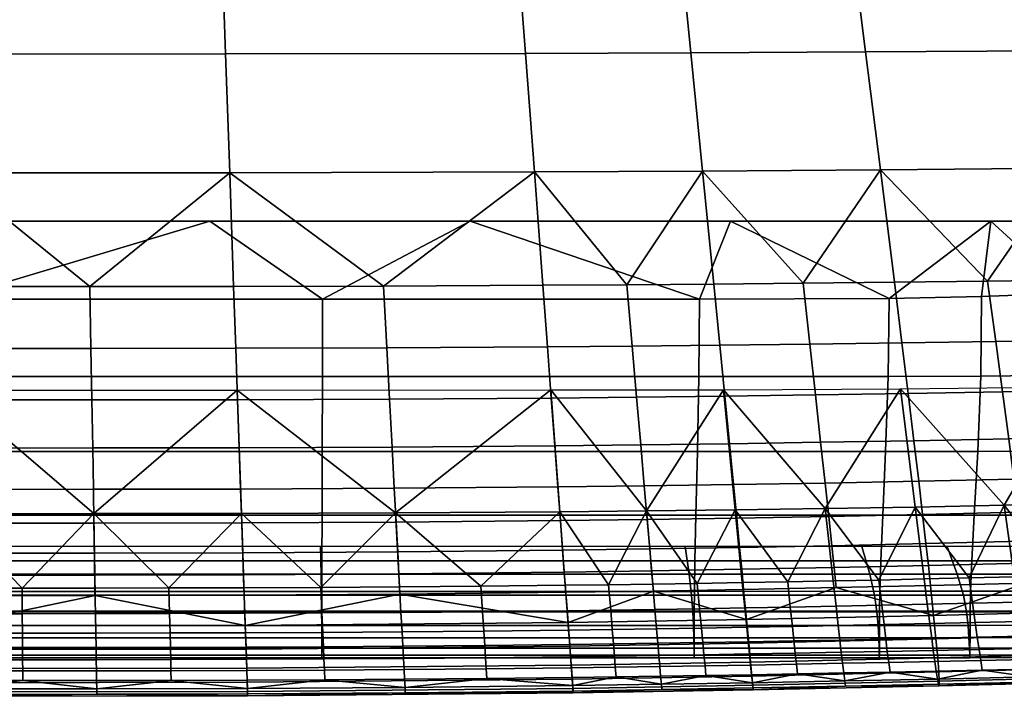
# Model space of a CAD drawing. Header units: millimetres. Extents: x -824 to 824, y -315 to 477.
# Tile 50 of 91: x 443 to 588, y -315 to -215. Entities that reach past the tile are written whole.
import ezdxf

# ---------------------------------------------------------------- set-up
doc = ezdxf.new("R2010")
doc.units = ezdxf.units.MM
for name, color, linetype in [('RIM operadlo', 7, 'Continuous'), ('RIM podnoz', 7, 'Continuous'), ('RIM ram', 7, 'Continuous'), ('RIM sedak', 7, 'Continuous')]:
    doc.layers.add(name, color=color, linetype=linetype)

msp = doc.modelspace()

# ---------------------------------------------------------------- meshes
at = {"layer": 'RIM operadlo'}
mesh = msp.add_polyface(dxfattribs=at)
corners = [(432.5, -256.53, 150), (-432.5, -256.53, 150), (432.5, -245, 150), (-432.5, -288.42, 150), (432.5, -279.02, 150), (432.5, -288.42, 150), (432.5, -267.95, 150), (-432.5, -267.95, 150), (-432.5, -279.02, 150), (432.5, -299.66, 150.52), (-432.5, -295.17, 150.07), (432.5, -295.17, 150.07), (432.5, -304.68, 154.17), (-432.5, -302.59, 151.76), (432.5, -302.59, 151.76), (-432.5, -299.66, 150.52), (-432.5, -304.68, 154.17), (432.5, -306.51, 158.01), (-432.5, -293.05, 200), (432.5, -297.13, 199.93), (432.5, -293.05, 200), (-432.5, -297.13, 199.93), (432.5, -300.23, 199.48), (-432.5, -302.66, 198.24), (432.5, -304.68, 195.83), (432.5, -302.66, 198.24), (-432.5, -304.68, 195.83), (432.5, -306.51, 191.99), (-432.5, -306.51, 191.99), (432.5, -308.03, 186.98), (-432.5, -309.08, 181.18), (-432.5, -309.47, 175), (432.5, -309.08, 181.18), (432.5, -309.47, 175), (-432.5, -308.03, 163.02), (432.5, -308.03, 163.02), (432.5, -309.08, 168.82), (-432.5, -306.51, 158.01), (-432.5, -309.08, 168.82), (-432.5, -308.03, 186.98), (487.41, -297.13, 199.93), (487.33, -293.05, 200), (487.45, -300.23, 199.48), (487.48, -302.66, 198.24), (487.49, -304.68, 195.83), (487.5, -306.51, 191.99), (487.5, -308.03, 186.98), (487.5, -309.08, 181.18), (487.5, -309.47, 175), (487.5, -309.08, 168.82), (487.5, -308.03, 163.02), (487.5, -306.51, 158.01), (487.5, -304.68, 154.17), (487.5, -302.59, 151.76), (487.5, -299.66, 150.52), (487.51, -295.17, 150.07), (487.53, -288.42, 150), (487.56, -279.02, 150), (487.59, -267.95, 150), (487.6, -256.53, 150), (470.96, -245, 150), (509.42, -245, 150), (543.29, -256.53, 150)]
mesh.append_faces([[corners[k] for k in face] for face in [(0, 1, 2, 2), (3, 4, 5, 5), (6, 7, 0, 0), (4, 8, 6, 6), (9, 10, 11, 11), (12, 13, 14, 14), (15, 9, 14, 14), (16, 12, 17, 17), (18, 19, 20, 20), (21, 22, 19, 19), (23, 24, 25, 25), (26, 27, 24, 24), (27, 28, 29, 29), (30, 31, 32, 32), (30, 32, 29, 29), (31, 33, 32, 32), (34, 35, 36, 36), (37, 17, 35, 35), (36, 33, 38, 38), (28, 39, 29, 29), (19, 40, 41, 20), (22, 42, 40, 19), (25, 43, 42, 22), (24, 44, 43, 25), (27, 45, 44, 24), (29, 46, 45, 27), (32, 47, 46, 29), (33, 48, 47, 32), (36, 49, 48, 33), (35, 50, 49, 36), (17, 51, 50, 35), (12, 52, 51, 17), (14, 53, 52, 12), (9, 54, 53, 14), (11, 55, 54, 9), (5, 56, 55, 11), (4, 57, 56, 5), (6, 58, 57, 4), (0, 59, 58, 6), (60, 59, 0, 0), (0, 2, 60, 60), (59, 60, 61, 61), (61, 62, 59, 59)]])
mesh = msp.add_polyface(dxfattribs=at)
corners = [(568.43, -297.13, 199.93), (581.37, -297.13, 199.93), (579.89, -293.05, 200), (567.27, -293.05, 200), (541.77, -297.13, 199.93), (541.16, -293.05, 200), (487.41, -297.13, 199.93), (487.33, -293.05, 200), (569.12, -300.23, 199.48), (582.26, -300.23, 199.48), (542.13, -300.23, 199.48), (487.45, -300.23, 199.48), (569.49, -302.66, 198.24), (582.74, -302.66, 198.24), (542.32, -302.66, 198.24), (487.48, -302.66, 198.24), (542.41, -304.68, 195.83), (569.67, -304.68, 195.83), (487.49, -304.68, 195.83), (542.46, -306.51, 191.99), (569.76, -306.5, 191.99), (487.5, -306.51, 191.99), (542.49, -308.03, 186.98), (569.82, -308.03, 186.98), (487.5, -308.03, 186.98), (542.5, -309.08, 181.18), (569.84, -309.08, 181.18), (487.5, -309.08, 181.18), (542.5, -309.47, 175), (569.84, -309.47, 175), (487.5, -309.47, 175), (542.5, -309.08, 168.82), (569.85, -309.08, 168.82), (487.5, -309.08, 168.82), (542.5, -308.03, 163.02), (569.85, -308.03, 163.02), (487.5, -308.03, 163.02), (542.5, -306.51, 158.01), (569.85, -306.5, 158.01), (487.5, -306.51, 158.01), (542.5, -304.68, 154.17), (569.85, -304.68, 154.17), (487.5, -304.68, 154.17), (542.5, -302.59, 151.76), (569.86, -302.59, 151.76), (487.5, -302.59, 151.76), (542.53, -299.66, 150.52), (569.91, -299.65, 150.52), (487.5, -299.66, 150.52), (542.61, -295.17, 150.07), (570.06, -295.17, 150.07), (487.51, -295.17, 150.07), (542.77, -288.42, 150), (570.35, -288.42, 150), (487.53, -288.42, 150), (543, -279.02, 150), (570.77, -279.01, 150), (487.56, -279.02, 150), (543.21, -267.95, 150), (571.16, -267.93, 150), (487.59, -267.95, 150), (543.29, -256.53, 150), (571.3, -256.41, 150), (487.6, -256.53, 150), (547.88, -245, 150), (586.34, -245, 150), (509.42, -245, 150)]
mesh.append_faces([[corners[k] for k in face] for face in [(0, 1, 2, 3), (4, 0, 3, 5), (6, 4, 5, 7), (8, 9, 1, 0), (10, 8, 0, 4), (11, 10, 4, 6), (12, 13, 9, 8), (14, 12, 8, 10), (15, 14, 10, 11), (16, 17, 12, 14), (18, 16, 14, 15), (19, 20, 17, 16), (21, 19, 16, 18), (22, 23, 20, 19), (24, 22, 19, 21), (25, 26, 23, 22), (27, 25, 22, 24), (28, 29, 26, 25), (30, 28, 25, 27), (31, 32, 29, 28), (33, 31, 28, 30), (34, 35, 32, 31), (36, 34, 31, 33), (37, 38, 35, 34), (39, 37, 34, 36), (40, 41, 38, 37), (42, 40, 37, 39), (43, 44, 41, 40), (45, 43, 40, 42), (46, 47, 44, 43), (48, 46, 43, 45), (49, 50, 47, 46), (51, 49, 46, 48), (52, 53, 50, 49), (54, 52, 49, 51), (55, 56, 53, 52), (57, 55, 52, 54), (58, 59, 56, 55), (60, 58, 55, 57), (61, 62, 59, 58), (63, 61, 58, 60), (64, 62, 61, 61), (64, 65, 62, 62), (66, 64, 61, 61)]])
mesh = msp.add_polyface(dxfattribs=at)
corners = [(605.92, -297.13, 199.93), (611.7, -297.13, 199.93), (609.36, -293.05, 200), (603.75, -293.05, 200), (599.99, -297.13, 199.93), (597.99, -293.05, 200), (593.91, -297.13, 199.93), (592.08, -293.05, 200), (581.37, -297.13, 199.93), (579.89, -293.05, 200), (607.23, -300.23, 199.48), (613.11, -300.23, 199.48), (601.19, -300.23, 199.48), (595, -300.23, 199.48), (582.26, -300.23, 199.48), (607.93, -302.65, 198.24), (613.86, -302.65, 198.24), (601.83, -302.65, 198.24), (595.59, -302.66, 198.24), (582.74, -302.66, 198.24), (602.71, -302.58, 151.76), (608.96, -302.58, 151.76), (608.95, -304.67, 154.17), (602.7, -304.67, 154.17), (596.33, -302.58, 151.76), (596.32, -304.67, 154.17), (583.26, -302.58, 151.76), (583.25, -304.68, 154.17), (602.79, -299.65, 150.52), (609.04, -299.65, 150.52), (596.41, -299.65, 150.52), (583.33, -299.65, 150.52), (569.91, -299.65, 150.52), (569.86, -302.59, 151.76), (603, -295.16, 150.07), (609.26, -295.16, 150.07), (596.61, -295.16, 150.07), (583.51, -295.17, 150.07), (570.06, -295.17, 150.07), (603.43, -288.39, 150), (609.7, -288.38, 150), (597.02, -288.4, 150), (583.86, -288.41, 150), (570.35, -288.42, 150), (604.03, -278.93, 150), (610.31, -278.89, 150), (597.6, -278.96, 150), (584.38, -279, 150), (570.77, -279.01, 150), (604.35, -267.65, 150), (610.59, -267.48, 150), (597.99, -267.75, 150), (584.82, -267.87, 150), (571.16, -267.93, 150), (604.2, -255.18, 150), (610.26, -254.53, 150), (597.96, -255.62, 150), (584.92, -256.14, 150), (571.3, -256.41, 150), (608.96, -245, 150), (586.34, -245, 150)]
mesh.append_faces([[corners[k] for k in face] for face in [(0, 1, 2, 3), (4, 0, 3, 5), (6, 4, 5, 7), (8, 6, 7, 9), (10, 11, 1, 0), (12, 10, 0, 4), (13, 12, 4, 6), (14, 13, 6, 8), (15, 16, 11, 10), (17, 15, 10, 12), (18, 17, 12, 13), (19, 18, 13, 14), (20, 21, 22, 23), (24, 20, 23, 25), (26, 24, 25, 27), (28, 29, 21, 20), (30, 28, 20, 24), (31, 30, 24, 26), (32, 31, 26, 33), (34, 35, 29, 28), (36, 34, 28, 30), (37, 36, 30, 31), (38, 37, 31, 32), (39, 40, 35, 34), (41, 39, 34, 36), (42, 41, 36, 37), (43, 42, 37, 38), (44, 45, 40, 39), (46, 44, 39, 41), (47, 46, 41, 42), (48, 47, 42, 43), (49, 50, 45, 44), (51, 49, 44, 46), (52, 51, 46, 47), (53, 52, 47, 48), (54, 55, 50, 49), (56, 54, 49, 51), (57, 56, 51, 52), (58, 57, 52, 53), (59, 55, 54, 54), (59, 54, 56, 56), (59, 56, 60, 60), (57, 60, 56, 56), (57, 58, 60, 60)]])
mesh = msp.add_polyface(dxfattribs=at)
corners = [(608.28, -304.67, 195.83), (614.25, -304.66, 195.83), (613.86, -302.65, 198.24), (607.93, -302.65, 198.24), (602.15, -304.67, 195.83), (601.83, -302.65, 198.24), (595.88, -304.67, 195.83), (595.59, -302.66, 198.24), (582.96, -304.68, 195.83), (582.74, -302.66, 198.24), (569.67, -304.68, 195.83), (569.49, -302.66, 198.24), (608.5, -306.48, 191.99), (614.49, -306.47, 191.99), (602.34, -306.49, 191.99), (596.05, -306.49, 191.99), (583.09, -306.5, 191.99), (569.76, -306.5, 191.99), (608.64, -307.99, 186.98), (614.66, -307.98, 186.98), (602.47, -308, 186.98), (596.15, -308.01, 186.98), (583.17, -308.02, 186.98), (569.82, -308.03, 186.98), (608.74, -309.03, 181.18), (614.78, -309.01, 181.18), (602.54, -309.04, 181.18), (596.21, -309.05, 181.18), (583.21, -309.07, 181.18), (569.84, -309.08, 181.18), (608.8, -309.41, 175), (614.87, -309.4, 175), (602.59, -309.43, 175), (596.25, -309.44, 175), (583.22, -309.46, 175), (569.84, -309.47, 175), (608.86, -309.03, 168.82), (614.94, -309.01, 168.82), (602.63, -309.04, 168.82), (596.27, -309.05, 168.82), (583.23, -309.07, 168.82), (569.85, -309.08, 168.82), (608.9, -307.99, 163.02), (615, -307.98, 163.02), (602.66, -308, 163.02), (596.3, -308.01, 163.02), (583.24, -308.02, 163.02), (569.85, -308.03, 163.02), (602.68, -306.49, 158.01), (608.93, -306.48, 158.01), (596.31, -306.49, 158.01), (583.25, -306.5, 158.01), (569.85, -306.5, 158.01), (602.7, -304.67, 154.17), (608.95, -304.67, 154.17), (596.32, -304.67, 154.17), (583.25, -304.68, 154.17), (569.85, -304.68, 154.17), (569.86, -302.59, 151.76), (583.26, -302.58, 151.76)]
mesh.append_faces([[corners[k] for k in face] for face in [(0, 1, 2, 3), (4, 0, 3, 5), (6, 4, 5, 7), (8, 6, 7, 9), (10, 8, 9, 11), (12, 13, 1, 0), (14, 12, 0, 4), (15, 14, 4, 6), (16, 15, 6, 8), (17, 16, 8, 10), (18, 19, 13, 12), (20, 18, 12, 14), (21, 20, 14, 15), (22, 21, 15, 16), (23, 22, 16, 17), (24, 25, 19, 18), (26, 24, 18, 20), (27, 26, 20, 21), (28, 27, 21, 22), (29, 28, 22, 23), (30, 31, 25, 24), (32, 30, 24, 26), (33, 32, 26, 27), (34, 33, 27, 28), (35, 34, 28, 29), (36, 37, 31, 30), (38, 36, 30, 32), (39, 38, 32, 33), (40, 39, 33, 34), (41, 40, 34, 35), (42, 43, 37, 36), (44, 42, 36, 38), (45, 44, 38, 39), (46, 45, 39, 40), (47, 46, 40, 41), (48, 49, 42, 44), (50, 48, 44, 45), (51, 50, 45, 46), (52, 51, 46, 47), (53, 54, 49, 48), (55, 53, 48, 50), (56, 55, 50, 51), (57, 56, 51, 52), (58, 59, 56, 57)]])
at = {"layer": 'RIM podnoz'}
mesh = msp.add_polyface(dxfattribs=at)
corners = [(604.32, -235.44, 170), (662.58, -221.11, 170), (489.7, 230.67, 170), (547.97, 245, 170), (604.32, -235.44, 170), (604.32, -235.44, 165), (662.58, -221.11, 170), (662.58, -221.11, 165), (489.7, 230.67, 170), (489.7, 230.67, 165), (604.32, -235.44, 170), (604.32, -235.44, 165), (547.97, 245, 170), (547.97, 245, 165), (489.7, 230.67, 170), (489.7, 230.67, 165), (662.58, -221.11, 170), (662.58, -221.11, 165), (547.97, 245, 170), (547.97, 245, 165), (604.32, -235.44, 165), (662.58, -221.11, 165), (489.7, 230.67, 165), (547.97, 245, 165)]
mesh.append_faces([[corners[k] for k in face] for face in [(1, 3, 2, 0), (5, 7, 6, 4), (9, 11, 10, 8), (13, 15, 14, 12), (17, 19, 18, 16), (21, 20, 22, 23)]])
at = {"layer": 'RIM ram'}
mesh = msp.add_polyface(dxfattribs=at)
corners = [(547.97, 245, 170), (668.46, -245, 150), (668.46, -245, 170), (567.58, 165.25, 150), (579.68, 116.03, 150), (0, 245, 150), (0, 245, 170), (432.5, 245, 150), (447.88, 245, 150), (0, -245, 170), (0, 245, 170), (668.46, -245, 170), (547.97, 245, 170), (668.46, -245, 150), (668.46, -245, 170), (0, -245, 150), (0, -245, 170), (475.64, 245, 150), (486.16, 245, 150.01), (510.75, 245, 150.04), (547.97, 245, 150.49), (547.97, 245, 170), (541.25, 245, 150.33), (518.38, 245, 150.08), (562.63, 185.35, 150.01), (556.62, 209.8, 150.04), (555.87, 212.85, 150.05), (549.55, 238.57, 150.33), (547.97, 245, 150.49), (-547.97, 245, 170), (-668.46, -245, 150), (-668.46, -245, 170), (-567.58, 165.25, 150), (-579.68, 116.03, 150), (-432.5, 245, 150), (-447.88, 245, 150), (-668.46, -245, 170), (-547.97, 245, 170), (-668.46, -245, 150), (-668.46, -245, 170), (-475.64, 245, 150), (-486.16, 245, 150.01), (-510.75, 245, 150.04), (-547.97, 245, 150.49), (-547.97, 245, 170), (-541.25, 245, 150.33), (-518.38, 245, 150.08), (-562.63, 185.35, 150.01), (-556.62, 209.8, 150.04), (-555.87, 212.85, 150.05), (-549.55, 238.57, 150.33), (-547.97, 245, 150.49)]
mesh.append_faces([[corners[k] for k in face] for face in [(26, 0, 27, 27), (28, 27, 0, 0), (3, 0, 24, 24), (25, 0, 26, 26), (4, 1, 2, 0), (3, 4, 0, 0), (24, 0, 25, 25), (5, 7, 21, 6), (7, 8, 21, 21), (17, 21, 8, 8), (18, 19, 21, 21), (19, 23, 21, 21), (20, 21, 22, 22), (23, 22, 21, 21), (17, 18, 21, 21), (12, 11, 9, 10), (14, 13, 15, 16), (49, 50, 29, 29), (51, 29, 50, 50), (32, 47, 29, 29), (48, 49, 29, 29), (33, 29, 31, 30), (32, 29, 33, 33), (47, 48, 29, 29), (5, 6, 44, 34), (34, 44, 35, 35), (40, 35, 44, 44), (41, 44, 42, 42), (42, 44, 46, 46), (43, 45, 44, 44), (46, 44, 45, 45), (40, 44, 41, 41), (37, 10, 9, 36), (39, 16, 15, 38)]])
at = {"layer": 'RIM sedak'}
mesh = msp.add_polyface(dxfattribs=at)
corners = [(489.01, 141.94, 405.96), (504.21, 141.84, 405.52), (501.64, 158.9, 404.31), (487.04, 159.04, 404.73), (490.86, 124.18, 406.95), (506.64, 124.13, 406.5), (492.46, 107.21, 407.69), (508.75, 107.18, 407.23), (493.97, 90.06, 408.28), (510.75, 90.04, 407.81), (495.37, 73.3, 408.74), (512.59, 73.29, 408.27), (496.74, 56.15, 409.11), (514.4, 56.14, 408.64), (498.08, 38.74, 409.4), (516.18, 38.74, 408.93), (499.41, 21.22, 409.62), (517.94, 21.22, 409.15), (500.73, 3.8, 409.79), (519.68, 3.8, 409.31), (460.17, 142.03, 406.37), (459.25, 159.17, 405.12), (461.02, 124.25, 407.37), (461.77, 107.26, 408.12), (462.46, 90.09, 408.71), (463.1, 73.32, 409.18), (463.73, 56.16, 409.55), (464.35, 38.75, 409.84), (464.96, 21.23, 410.06), (465.56, 3.81, 410.22), (466.16, -13.44, 410.33), (502.02, -13.45, 409.89), (466.75, -30.46, 410.39), (503.31, -30.46, 409.95), (467.35, -48.11, 410.39), (504.63, -48.11, 409.96), (467.95, -65.48, 410.35), (505.94, -65.47, 409.91), (468.55, -82.7, 410.26), (507.24, -82.69, 409.82), (469.14, -99.76, 410.12), (508.52, -99.75, 409.68), (469.7, -116.14, 409.94), (509.75, -116.13, 409.5), (470.32, -134.05, 409.69), (511.1, -134.02, 409.26), (470.91, -151.17, 409.39), (512.39, -151.15, 408.95), (471.5, -168.4, 408.98), (513.68, -168.36, 408.55), (472.1, -185.68, 408.43), (514.98, -185.63, 408), (472.69, -202.97, 407.68), (516.28, -202.91, 407.24), (473.29, -220.31, 406.58), (517.58, -220.22, 406.15), (473.9, -237.85, 404.84), (518.9, -237.73, 404.42), (474.47, -254.64, 401.87), (496.62, -254.58, 401.73), (497.1, -263.68, 399), (520.83, -263.54, 398.74), (520.15, -254.47, 401.46), (474.79, -263.75, 399.13)]
mesh.append_faces([[corners[k] for k in face] for face in [(0, 1, 2, 3), (4, 5, 1, 0), (6, 7, 5, 4), (8, 9, 7, 6), (10, 11, 9, 8), (12, 13, 11, 10), (14, 15, 13, 12), (16, 17, 15, 14), (18, 19, 17, 16), (20, 0, 3, 21), (22, 4, 0, 20), (23, 6, 4, 22), (24, 8, 6, 23), (25, 10, 8, 24), (26, 12, 10, 25), (27, 14, 12, 26), (28, 16, 14, 27), (29, 18, 16, 28), (30, 31, 18, 29), (32, 33, 31, 30), (34, 35, 33, 32), (36, 37, 35, 34), (38, 39, 37, 36), (40, 41, 39, 38), (42, 43, 41, 40), (44, 45, 43, 42), (46, 47, 45, 44), (48, 49, 47, 46), (50, 51, 49, 48), (52, 53, 51, 50), (54, 55, 53, 52), (56, 57, 55, 54), (56, 58, 59, 59), (57, 56, 59, 59), (60, 61, 62, 59), (63, 60, 59, 58)]])
mesh = msp.add_polyface(dxfattribs=at)
corners = [(432.5, -220.32, 406.65), (-432.5, -220.32, 406.65), (432.5, -237.87, 404.91), (432.5, -168.4, 409.04), (-432.5, -168.4, 409.04), (432.5, -185.69, 408.49), (432.5, -151.18, 409.45), (-432.5, -151.18, 409.45), (432.5, -134.05, 409.76), (-432.5, -185.69, 408.49), (432.5, -202.99, 407.74), (-432.5, -99.76, 410.18), (432.5, -99.76, 410.18), (432.5, -82.7, 410.32), (-432.5, -134.05, 409.76), (432.5, -116.14, 410), (-432.5, -202.99, 407.74), (432.5, -65.48, 410.41), (-432.5, -82.7, 410.32), (-432.5, -65.48, 410.41), (432.5, -48.11, 410.46), (-432.5, -48.11, 410.46), (432.5, -30.46, 410.45), (432.5, 3.81, 410.29), (-432.5, -13.44, 410.39), (432.5, -13.44, 410.39), (432.5, 56.16, 409.61), (-432.5, 38.76, 409.9), (432.5, 38.76, 409.9), (432.5, 21.23, 410.12), (-432.5, 3.81, 410.29), (432.5, 73.32, 409.24), (463.1, 73.32, 409.18), (462.46, 90.09, 408.71), (432.5, 90.1, 408.77), (463.73, 56.16, 409.55), (464.35, 38.75, 409.84), (464.96, 21.23, 410.06), (465.56, 3.81, 410.22), (466.16, -13.44, 410.33), (466.75, -30.46, 410.39), (467.35, -48.11, 410.39), (467.95, -65.48, 410.35), (468.55, -82.7, 410.26), (469.14, -99.76, 410.12), (469.7, -116.14, 409.94), (470.32, -134.05, 409.69), (470.91, -151.17, 409.39), (471.5, -168.4, 408.98), (472.1, -185.68, 408.43), (472.69, -202.97, 407.68), (473.29, -220.31, 406.58), (473.9, -237.85, 404.84), (453.26, -254.66, 401.92), (474.47, -254.64, 401.87), (432.5, -254.67, 401.93)]
mesh.append_faces([[corners[k] for k in face] for face in [(0, 1, 2, 2), (3, 4, 5, 5), (6, 7, 3, 3), (8, 7, 6, 6), (9, 10, 5, 5), (11, 12, 13, 13), (14, 8, 15, 15), (16, 0, 10, 10), (17, 18, 13, 13), (19, 17, 20, 20), (21, 20, 22, 22), (23, 24, 25, 25), (26, 27, 28, 28), (29, 30, 23, 23), (31, 32, 33, 34), (26, 35, 32, 31), (28, 36, 35, 26), (29, 37, 36, 28), (23, 38, 37, 29), (25, 39, 38, 23), (22, 40, 39, 25), (20, 41, 40, 22), (17, 42, 41, 20), (13, 43, 42, 17), (12, 44, 43, 13), (15, 45, 44, 12), (8, 46, 45, 15), (6, 47, 46, 8), (3, 48, 47, 6), (5, 49, 48, 3), (10, 50, 49, 5), (0, 51, 50, 10), (2, 52, 51, 0), (53, 54, 52, 52), (2, 55, 53, 53), (52, 2, 53, 53)]])
mesh = msp.add_polyface(dxfattribs=at)
corners = [(548.29, -65.48, 408.73), (570.81, -65.52, 407.76), (568.12, -48.14, 407.81), (546.09, -48.12, 408.78), (550.47, -82.7, 408.64), (573.48, -82.73, 407.67), (552.63, -99.75, 408.5), (576.12, -99.78, 407.53), (554.7, -116.11, 408.33), (578.66, -116.14, 407.36), (556.96, -134, 408.08), (581.44, -134.01, 407.11), (559.13, -151.1, 407.77), (584.09, -151.1, 406.81), (528.31, -82.69, 409.34), (526.59, -65.47, 409.44), (530.01, -99.74, 409.21), (531.64, -116.11, 409.03), (533.43, -134.01, 408.78), (535.13, -151.12, 408.48), (536.85, -168.32, 408.07), (561.3, -168.29, 407.37), (538.57, -185.58, 407.52), (563.48, -185.53, 406.82), (540.29, -202.84, 406.77), (565.66, -202.76, 406.08), (542, -220.13, 405.69), (567.83, -220.01, 405), (543.74, -237.6, 403.96), (570.01, -237.42, 403.28), (558.58, -254.16, 400.72), (572.08, -254.01, 400.36), (545.39, -254.28, 401.02), (559.58, -263.16, 398.02), (573.19, -262.97, 397.67), (546.28, -263.31, 398.31), (507.24, -82.69, 409.82), (505.94, -65.47, 409.91), (508.52, -99.75, 409.68), (509.75, -116.13, 409.5), (511.1, -134.02, 409.26), (512.39, -151.15, 408.95), (513.68, -168.36, 408.55), (514.98, -185.63, 408), (516.28, -202.91, 407.24), (517.58, -220.22, 406.15), (518.9, -237.73, 404.42), (532.57, -254.38, 401.26), (520.15, -254.47, 401.46), (533.35, -263.44, 398.55), (496.62, -254.58, 401.73)]
mesh.append_faces([[corners[k] for k in face] for face in [(0, 1, 2, 3), (4, 5, 1, 0), (6, 7, 5, 4), (8, 9, 7, 6), (10, 11, 9, 8), (12, 13, 11, 10), (14, 4, 0, 15), (16, 6, 4, 14), (17, 8, 6, 16), (18, 10, 8, 17), (19, 12, 10, 18), (20, 21, 12, 19), (22, 23, 21, 20), (24, 25, 23, 22), (26, 27, 25, 24), (28, 29, 27, 26), (30, 31, 29, 29), (28, 32, 30, 30), (29, 28, 30, 30), (33, 34, 31, 30), (35, 33, 30, 32), (36, 14, 15, 37), (38, 16, 14, 36), (39, 17, 16, 38), (40, 18, 17, 39), (41, 19, 18, 40), (42, 20, 19, 41), (43, 22, 20, 42), (44, 24, 22, 43), (45, 26, 24, 44), (46, 28, 26, 45), (47, 32, 28, 28), (46, 48, 47, 47), (28, 46, 47, 47), (49, 35, 32, 47), (50, 48, 46, 46)]])
mesh = msp.add_polyface(dxfattribs=at)
corners = [(639.19, -65.89, 402.82), (658.2, -66.14, 400.32), (653.6, -48.64, 400.4), (635, -48.43, 402.88), (643.34, -83.14, 402.71), (662.76, -83.42, 400.17), (617.21, -65.7, 404.86), (613.5, -48.29, 404.9), (620.89, -82.94, 404.76), (624.53, -99.98, 404.62), (647.45, -100.19, 402.56), (628.03, -116.33, 404.44), (651.4, -116.53, 402.36), (631.85, -134.18, 404.2), (655.7, -134.37, 402.1), (635.5, -151.24, 403.89), (659.81, -151.42, 401.77), (639.15, -168.36, 403.48), (663.91, -168.52, 401.34), (597.11, -82.8, 406.39), (593.94, -65.59, 406.49), (600.26, -99.85, 406.26), (603.28, -116.2, 406.08), (606.58, -134.07, 405.83), (609.73, -151.14, 405.53), (612.88, -168.29, 405.13), (616.04, -185.47, 404.58), (642.79, -185.5, 402.94), (619.18, -202.62, 403.84), (646.4, -202.58, 402.2), (622.28, -219.72, 402.78), (649.95, -219.57, 401.14), (625.36, -236.9, 401.09), (653.42, -236.56, 399.46), (642.47, -252.86, 397.47), (656.55, -252.55, 396.61), (573.48, -82.73, 407.67), (570.81, -65.52, 407.76), (576.12, -99.78, 407.53), (578.66, -116.14, 407.36), (581.44, -134.01, 407.11), (584.09, -151.1, 406.81), (586.75, -168.27, 406.4), (589.41, -185.49, 405.86), (592.06, -202.68, 405.11), (594.7, -219.87, 404.04), (597.35, -237.18, 402.34), (561.3, -168.29, 407.37), (559.13, -151.1, 407.77), (563.48, -185.53, 406.82), (565.66, -202.76, 406.08), (567.83, -220.01, 405), (570.01, -237.42, 403.28)]
mesh.append_faces([[corners[k] for k in face] for face in [(0, 1, 2, 3), (4, 5, 1, 0), (6, 0, 3, 7), (8, 4, 0, 6), (9, 10, 4, 8), (11, 12, 10, 9), (13, 14, 12, 11), (15, 16, 14, 13), (17, 18, 16, 15), (19, 8, 6, 20), (21, 9, 8, 19), (22, 11, 9, 21), (23, 13, 11, 22), (24, 15, 13, 23), (25, 17, 15, 24), (26, 27, 17, 25), (28, 29, 27, 26), (30, 31, 29, 28), (32, 33, 31, 30), (34, 35, 33, 33), (33, 32, 34, 34), (36, 19, 20, 37), (38, 21, 19, 36), (39, 22, 21, 38), (40, 23, 22, 39), (41, 24, 23, 40), (42, 25, 24, 41), (43, 26, 25, 42), (44, 28, 26, 43), (45, 30, 28, 44), (46, 32, 30, 45), (47, 42, 41, 48), (49, 43, 42, 47), (50, 44, 43, 49), (51, 45, 44, 50), (52, 46, 45, 51)]])
mesh = msp.add_polyface(dxfattribs=at)
corners = [(597.35, -237.18, 402.34), (599.82, -253.64, 399.44), (613.95, -253.41, 398.86), (602.19, -269.89, 393.44), (616.46, -269.55, 392.9), (615.34, -262.22, 396.21), (601.12, -262.51, 396.77), (603.94, -282.71, 383.25), (618.27, -282.3, 382.77), (617.46, -276.39, 388.38), (603.15, -276.78, 388.9), (605.06, -291.89, 368.84), (619.34, -291.46, 368.41), (618.87, -287.17, 376.26), (604.56, -287.59, 376.72), (609.06, -296.94, 200), (602.73, -297.14, 200), (601.13, -286.62, 200), (613.49, -286.24, 200), (615.25, -296.74, 200), (598.51, -269.45, 200), (622.13, -268.85, 200), (585.85, -253.84, 399.93), (570.01, -237.42, 403.28), (572.08, -254.01, 400.36), (574.11, -270.45, 394.31), (588.05, -270.19, 393.91), (587.06, -262.76, 397.26), (573.19, -262.97, 397.67), (575.66, -283.39, 384.01), (589.72, -283.07, 383.67), (588.96, -277.12, 389.34), (574.95, -277.41, 389.71), (576.73, -292.61, 369.5), (590.83, -292.27, 369.2), (590.32, -287.97, 377.1), (576.24, -288.3, 377.42), (591.19, -295.47, 361.59), (605.4, -295.08, 361.24), (577.09, -295.82, 361.88), (583.14, -297.67, 200), (576.47, -297.83, 200), (575.15, -287.21, 200), (588.29, -286.94, 200), (596.29, -297.32, 200), (589.75, -297.5, 200), (572.99, -269.77, 200)]
mesh.append_faces([[corners[k] for k in face] for face in [(0, 1, 2, 2), (3, 4, 5, 6), (6, 5, 2, 1), (7, 8, 9, 10), (10, 9, 4, 3), (11, 12, 13, 14), (14, 13, 8, 7), (15, 16, 17, 17), (18, 19, 15, 15), (17, 18, 15, 15), (18, 17, 20, 20), (20, 21, 18, 18), (22, 1, 0, 0), (23, 24, 22, 22), (0, 23, 22, 22), (25, 26, 27, 28), (26, 3, 6, 27), (27, 6, 1, 22), (28, 27, 22, 24), (29, 30, 31, 32), (30, 7, 10, 31), (31, 10, 3, 26), (32, 31, 26, 25), (33, 34, 35, 36), (34, 11, 14, 35), (35, 14, 7, 30), (36, 35, 30, 29), (37, 38, 11, 34), (39, 37, 34, 33), (40, 41, 42, 42), (42, 43, 40, 40), (44, 45, 43, 43), (43, 17, 44, 44), (43, 42, 46, 46), (20, 17, 43, 43), (46, 20, 43, 43)]])
mesh = msp.add_polyface(dxfattribs=at)
corners = [(521.4, -271.11, 395.32), (534, -270.99, 395.14), (533.35, -263.44, 398.55), (520.83, -263.54, 398.74), (547.03, -270.84, 394.92), (546.28, -263.31, 398.31), (532.57, -254.38, 401.26), (520.15, -254.47, 401.46), (522.37, -284.23, 384.88), (535.13, -284.08, 384.73), (534.61, -278.03, 390.49), (521.92, -278.17, 390.66), (548.31, -283.89, 384.54), (547.72, -277.86, 390.29), (523.07, -293.58, 370.25), (535.93, -293.4, 370.12), (535.56, -289.04, 378.08), (522.75, -289.21, 378.22), (549.21, -293.18, 369.96), (548.79, -288.83, 377.91), (523.54, -299.8, 353.91), (536.47, -299.61, 353.78), (536.21, -296.62, 362.48), (523.31, -296.81, 362.61), (523.87, -304.27, 337.4), (550.24, -303.82, 337.06), (529.87, -298.67, 200), (523.46, -298.76, 200), (522.66, -287.9, 200), (535.45, -287.77, 200), (536.37, -298.58, 200), (542.96, -298.48, 200), (543.31, -302.22, 200.17), (536.69, -302.33, 200.18), (530.17, -302.43, 200.18), (523.74, -302.51, 200.18), (521.33, -269.92, 200), (546.84, -269.89, 200), (548.56, -287.62, 200), (498.21, -284.44, 385.08), (497.89, -278.36, 390.89), (497.51, -271.27, 395.57), (498.71, -293.82, 370.42), (498.48, -289.44, 378.41), (499.05, -300.07, 354.09), (498.89, -297.07, 362.78), (511.01, -298.89, 200), (498.41, -288.06, 200), (511.25, -302.66, 200.18)]
mesh.append_faces([[corners[k] for k in face] for face in [(0, 1, 2, 3), (1, 4, 5, 2), (3, 2, 6, 7), (8, 9, 10, 11), (9, 12, 13, 10), (10, 13, 4, 1), (11, 10, 1, 0), (14, 15, 16, 17), (15, 18, 19, 16), (16, 19, 12, 9), (17, 16, 9, 8), (20, 21, 22, 23), (23, 22, 15, 14), (21, 20, 24, 24), (24, 25, 21, 21), (26, 27, 28, 28), (29, 30, 26, 26), (28, 29, 26, 26), (31, 30, 29, 29), (30, 31, 32, 33), (27, 26, 34, 35), (26, 30, 33, 34), (29, 28, 36, 36), (37, 38, 29, 29), (36, 37, 29, 29), (39, 8, 11, 40), (40, 11, 0, 41), (42, 14, 17, 43), (43, 17, 8, 39), (44, 20, 23, 45), (45, 23, 14, 42), (24, 20, 44, 44), (28, 27, 46, 46), (47, 28, 46, 46), (46, 27, 35, 48), (36, 28, 47, 47)]])
mesh = msp.add_polyface(dxfattribs=at)
corners = [(432.5, -271.4, 395.75), (453.54, -271.39, 395.74), (453.41, -263.78, 399.18), (432.5, -263.78, 399.18), (453.26, -254.66, 401.92), (432.5, -254.67, 401.93), (432.5, -284.6, 385.23), (453.76, -284.59, 385.23), (453.66, -278.49, 391.05), (432.5, -278.5, 391.05), (432.5, -294.01, 370.55), (453.92, -294, 370.55), (453.84, -289.6, 378.54), (432.5, -289.61, 378.54), (432.5, -300.27, 354.22), (454.02, -300.26, 354.22), (453.97, -297.25, 362.9), (432.5, -297.26, 362.91), (432.5, -304.76, 337.76), (476.19, -304.69, 337.71), (432.5, -308.24, 321.13), (476.31, -308.18, 321.08), (432.5, -311.06, 303.79), (476.41, -310.99, 303.73), (432.5, -313.14, 286.43), (476.48, -313.07, 286.37), (432.5, -314.51, 269.2), (476.53, -314.44, 269.14), (432.5, -315.15, 251.71), (476.55, -315.08, 251.65), (432.5, -314.87, 234.77), (454.27, -314.86, 234.76), (443.34, -312.84, 216.33), (454.23, -312.83, 216.33), (454.26, -314.05, 224.63), (432.5, -314.06, 224.63), (432.5, -312.84, 216.33), (443.28, -305.82, 200.94), (454.12, -305.82, 200.94), (454.15, -307.95, 202.61), (443.29, -307.95, 202.61), (454.18, -309.75, 205.57), (443.31, -309.75, 205.57), (432.5, -307.96, 202.61), (432.5, -309.75, 205.57), (465.08, -305.8, 200.94), (465.14, -307.93, 202.6), (443.32, -311.39, 210.12), (432.5, -311.4, 210.12), (454.21, -311.39, 210.12), (453.82, -288.18, 200), (454, -299.17, 200), (443.22, -299.18, 200), (432.5, -288.19, 200), (464.91, -299.15, 200), (465.01, -302.93, 200.18), (454.07, -302.95, 200.18), (443.25, -302.96, 200.18), (432.5, -269.94, 200), (475, -269.93, 200)]
mesh.append_faces([[corners[k] for k in face] for face in [(0, 1, 2, 3), (3, 2, 4, 5), (6, 7, 8, 9), (9, 8, 1, 0), (10, 11, 12, 13), (13, 12, 7, 6), (14, 15, 16, 17), (17, 16, 11, 10), (18, 19, 15, 15), (20, 21, 19, 18), (22, 23, 21, 20), (24, 25, 23, 22), (26, 27, 25, 24), (28, 29, 27, 26), (28, 30, 31, 31), (29, 28, 31, 31), (32, 33, 34, 34), (35, 36, 32, 32), (34, 35, 32, 32), (35, 34, 31, 30), (37, 38, 39, 40), (40, 39, 41, 42), (43, 40, 42, 44), (38, 45, 46, 39), (44, 42, 47, 48), (42, 41, 49, 47), (47, 49, 33, 32), (48, 47, 32, 36), (50, 51, 52, 52), (53, 50, 52, 52), (54, 51, 50, 50), (51, 54, 55, 56), (56, 55, 45, 38), (52, 51, 56, 57), (57, 56, 38, 37), (58, 59, 50, 50)]])
mesh = msp.add_polyface(dxfattribs=at)
corners = [(475.05, -271.36, 395.7), (497.51, -271.27, 395.57), (497.1, -263.68, 399), (474.79, -263.75, 399.13), (521.4, -271.11, 395.32), (520.83, -263.54, 398.74), (475.5, -284.55, 385.19), (498.21, -284.44, 385.08), (497.89, -278.36, 390.89), (475.29, -278.45, 391), (475.83, -293.95, 370.51), (498.71, -293.82, 370.42), (498.48, -289.44, 378.41), (475.67, -289.56, 378.5), (476.04, -300.21, 354.18), (499.05, -300.07, 354.09), (498.89, -297.07, 362.78), (475.94, -297.2, 362.87), (476.19, -304.69, 337.71), (523.87, -304.27, 337.4), (487.34, -299.07, 200), (476, -299.12, 200), (475.63, -288.15, 200), (498.41, -288.06, 200), (498.99, -299, 200), (511.01, -298.89, 200), (511.25, -302.66, 200.18), (499.19, -302.77, 200.18), (511.43, -305.52, 200.93), (499.35, -305.63, 200.94), (487.51, -302.85, 200.18), (476.13, -302.9, 200.18), (487.63, -305.71, 200.94), (476.23, -305.77, 200.94), (475, -269.93, 200), (521.33, -269.92, 200), (453.54, -271.39, 395.74), (453.41, -263.78, 399.18), (474.47, -254.64, 401.87), (453.26, -254.66, 401.92), (453.76, -284.59, 385.23), (453.66, -278.49, 391.05), (453.92, -294, 370.55), (453.84, -289.6, 378.54), (454.02, -300.26, 354.22), (453.97, -297.25, 362.9), (464.91, -299.15, 200), (453.82, -288.18, 200), (465.01, -302.93, 200.18), (465.08, -305.8, 200.94)]
mesh.append_faces([[corners[k] for k in face] for face in [(0, 1, 2, 3), (1, 4, 5, 2), (6, 7, 8, 9), (9, 8, 1, 0), (10, 11, 12, 13), (13, 12, 7, 6), (14, 15, 16, 17), (17, 16, 11, 10), (15, 14, 18, 18), (18, 19, 15, 15), (20, 21, 22, 22), (23, 24, 20, 20), (22, 23, 20, 20), (25, 24, 23, 23), (24, 25, 26, 27), (27, 26, 28, 29), (21, 20, 30, 31), (20, 24, 27, 30), (30, 27, 29, 32), (31, 30, 32, 33), (23, 22, 34, 34), (34, 35, 23, 23), (36, 0, 3, 37), (37, 3, 38, 39), (40, 6, 9, 41), (41, 9, 0, 36), (42, 10, 13, 43), (43, 13, 6, 40), (44, 14, 17, 45), (45, 17, 10, 42), (18, 14, 44, 44), (22, 21, 46, 46), (47, 22, 46, 46), (46, 21, 31, 48), (48, 31, 33, 49), (34, 22, 47, 47)]])
mesh = msp.add_polyface(dxfattribs=at)
corners = [(547.03, -270.84, 394.92), (560.41, -270.66, 394.64), (559.58, -263.16, 398.02), (546.28, -263.31, 398.31), (574.11, -270.45, 394.31), (573.19, -262.97, 397.67), (548.31, -283.89, 384.54), (561.84, -283.66, 384.3), (561.18, -277.65, 390.03), (547.72, -277.86, 390.29), (575.66, -283.39, 384.01), (574.95, -277.41, 389.71), (549.21, -293.18, 369.96), (562.84, -292.92, 369.75), (562.37, -288.59, 377.69), (548.79, -288.83, 377.91), (576.73, -292.61, 369.5), (576.24, -288.3, 377.42), (549.81, -299.37, 353.61), (563.49, -299.09, 353.41), (563.18, -296.12, 362.12), (549.52, -296.39, 362.32), (577.41, -298.78, 353.17), (577.09, -295.82, 361.88), (550.24, -303.82, 337.06), (577.87, -303.22, 336.57), (556.31, -298.25, 200), (549.61, -298.37, 200), (548.56, -287.62, 200), (561.85, -287.44, 200), (563.03, -298.12, 200), (569.76, -297.98, 200), (575.15, -287.21, 200), (576.47, -297.83, 200), (570.2, -301.7, 200.17), (563.45, -301.84, 200.17), (570.54, -304.56, 200.9), (563.77, -304.7, 200.91), (556.7, -301.98, 200.17), (549.98, -302.1, 200.17), (557.01, -304.84, 200.91), (546.84, -269.89, 200), (572.99, -269.77, 200), (536.47, -299.61, 353.78), (536.21, -296.62, 362.48), (535.93, -293.4, 370.12), (542.96, -298.48, 200), (535.45, -287.77, 200), (543.31, -302.22, 200.17)]
mesh.append_faces([[corners[k] for k in face] for face in [(0, 1, 2, 3), (1, 4, 5, 2), (6, 7, 8, 9), (7, 10, 11, 8), (8, 11, 4, 1), (9, 8, 1, 0), (12, 13, 14, 15), (13, 16, 17, 14), (14, 17, 10, 7), (15, 14, 7, 6), (18, 19, 20, 21), (19, 22, 23, 20), (20, 23, 16, 13), (21, 20, 13, 12), (19, 18, 24, 24), (25, 22, 19, 19), (24, 25, 19, 19), (26, 27, 28, 28), (29, 30, 26, 26), (28, 29, 26, 26), (31, 30, 29, 29), (32, 33, 31, 31), (29, 32, 31, 31), (30, 31, 34, 35), (35, 34, 36, 37), (27, 26, 38, 39), (26, 30, 35, 38), (38, 35, 37, 40), (29, 28, 41, 41), (42, 32, 29, 29), (41, 42, 29, 29), (43, 18, 21, 44), (44, 21, 12, 45), (24, 18, 43, 43), (28, 27, 46, 46), (47, 28, 46, 46), (46, 27, 39, 48)]])
mesh = msp.add_polyface(dxfattribs=at)
corners = [(432.5, -289.61, 378.54), (-432.5, -289.61, 378.54), (432.5, -294.01, 370.55), (432.5, -278.5, 391.05), (-432.5, -278.5, 391.05), (432.5, -284.6, 385.23), (-432.5, -284.6, 385.23), (432.5, -288.19, 200), (-432.5, -288.19, 200), (432.5, -269.94, 200), (-432.5, -299.18, 200), (432.5, -299.18, 200), (432.5, -302.96, 200.18), (-432.5, -302.96, 200.18), (-432.5, -305.83, 200.94), (432.5, -305.83, 200.94), (-432.5, -307.96, 202.61), (432.5, -307.96, 202.61), (432.5, -309.75, 205.57), (432.5, -311.4, 210.12), (-432.5, -309.75, 205.57), (-432.5, -312.84, 216.33), (-432.5, -311.4, 210.12), (432.5, -312.84, 216.33), (-432.5, -297.26, 362.91), (-432.5, -300.27, 354.22), (432.5, -300.27, 354.22), (-432.5, -294.01, 370.55), (432.5, -297.26, 362.91), (-432.5, -304.76, 337.76), (432.5, -308.24, 321.13), (432.5, -304.76, 337.76), (-432.5, -308.24, 321.13), (432.5, -311.06, 303.79), (-432.5, -311.06, 303.79), (432.5, -313.14, 286.43), (-432.5, -313.14, 286.43), (-432.5, -314.51, 269.2), (-432.5, -315.15, 251.71), (432.5, -314.51, 269.2), (432.5, -315.15, 251.71), (-432.5, -314.06, 224.63), (432.5, -314.06, 224.63), (432.5, -314.87, 234.77), (-432.5, -314.87, 234.77), (454.02, -300.26, 354.22), (443.28, -305.82, 200.94), (443.29, -307.95, 202.61), (443.22, -299.18, 200), (443.25, -302.96, 200.18), (453.82, -288.18, 200)]
mesh.append_faces([[corners[k] for k in face] for face in [(0, 1, 2, 2), (3, 4, 5, 5), (6, 0, 5, 5), (7, 8, 9, 9), (10, 7, 11, 11), (11, 12, 13, 13), (10, 8, 7, 7), (14, 12, 15, 15), (16, 14, 17, 17), (18, 16, 17, 17), (19, 20, 18, 18), (20, 16, 18, 18), (21, 22, 23, 23), (19, 23, 22, 22), (15, 17, 14, 14), (24, 25, 26, 26), (27, 28, 2, 2), (24, 26, 28, 28), (29, 30, 31, 31), (32, 33, 30, 30), (31, 26, 25, 25), (33, 34, 35, 35), (36, 37, 35, 35), (37, 38, 39, 39), (37, 39, 35, 35), (38, 40, 39, 39), (41, 42, 43, 43), (21, 23, 42, 42), (43, 40, 44, 44), (34, 36, 35, 35), (45, 26, 31, 31), (15, 46, 47, 17), (48, 11, 7, 7), (11, 48, 49, 12), (12, 49, 46, 15), (50, 7, 9, 9)]])
mesh = msp.add_polyface(dxfattribs=at)
corners = [(577.41, -298.78, 353.17), (591.5, -298.43, 352.88), (591.19, -295.47, 361.59), (577.09, -295.82, 361.88), (577.87, -303.22, 336.57), (606.03, -302.47, 335.93), (578.21, -306.68, 319.79), (606.24, -305.94, 319.13), (578.47, -309.48, 302.3), (606.34, -308.75, 301.62), (578.63, -311.56, 284.87), (606.34, -310.84, 284.18), (578.71, -312.93, 267.65), (606.25, -312.24, 266.99), (578.71, -313.6, 250.28), (606.05, -312.94, 249.67), (578.59, -313.36, 233.59), (592.27, -313.05, 233.34), (585.06, -311.29, 215.58), (591.82, -311.14, 215.51), (592.06, -312.3, 223.49), (578.45, -312.6, 223.69), (578.26, -311.43, 215.65), (577.3, -304.42, 200.9), (584.02, -304.26, 200.9), (584.32, -306.42, 202.48), (577.58, -306.57, 202.49), (590.68, -304.1, 200.89), (591, -306.27, 202.47), (591.29, -308.1, 205.27), (584.58, -308.24, 205.29), (577.82, -308.38, 205.32), (584.83, -309.87, 209.63), (578.05, -310.01, 209.68), (591.56, -309.73, 209.59), (588.29, -286.94, 200), (589.75, -297.5, 200), (583.14, -297.67, 200), (596.29, -297.32, 200), (596.84, -301.05, 200.17), (590.27, -301.23, 200.17), (576.47, -297.83, 200), (583.63, -301.39, 200.17), (576.93, -301.55, 200.17), (564.85, -313.65, 233.82), (571.43, -311.57, 215.72), (570.54, -304.56, 200.9), (570.81, -306.71, 202.5), (571.03, -308.52, 205.34), (571.24, -310.15, 209.72), (569.76, -297.98, 200), (570.2, -301.7, 200.17)]
mesh.append_faces([[corners[k] for k in face] for face in [(0, 1, 2, 3), (1, 0, 4, 4), (4, 5, 1, 1), (6, 7, 5, 4), (8, 9, 7, 6), (10, 11, 9, 8), (12, 13, 11, 10), (14, 15, 13, 12), (14, 16, 17, 17), (15, 14, 17, 17), (18, 19, 20, 20), (21, 22, 18, 18), (20, 21, 18, 18), (21, 20, 17, 16), (23, 24, 25, 26), (24, 27, 28, 25), (25, 28, 29, 30), (26, 25, 30, 31), (31, 30, 32, 33), (30, 29, 34, 32), (32, 34, 19, 18), (33, 32, 18, 22), (35, 36, 37, 37), (36, 38, 39, 40), (41, 37, 42, 43), (37, 36, 40, 42), (42, 40, 27, 24), (43, 42, 24, 23), (44, 16, 14, 14), (45, 22, 21, 21), (46, 23, 26, 47), (47, 26, 31, 48), (48, 31, 33, 49), (49, 33, 22, 45), (50, 41, 43, 51), (51, 43, 23, 46)]])
mesh = msp.add_polyface(dxfattribs=at)
corners = [(524.13, -307.74, 320.72), (550.57, -307.29, 320.33), (550.24, -303.82, 337.06), (523.87, -304.27, 337.4), (524.34, -310.55, 303.32), (550.84, -310.09, 302.88), (524.5, -312.63, 285.93), (551.03, -312.17, 285.47), (524.6, -314, 268.7), (551.16, -313.53, 268.25), (524.65, -314.64, 251.25), (551.21, -314.19, 250.82), (524.63, -314.37, 234.39), (537.72, -314.17, 234.23), (530.96, -312.28, 216.07), (537.55, -312.18, 216.02), (537.66, -313.38, 224.2), (524.57, -313.58, 224.33), (524.48, -312.38, 216.11), (544.23, -312.07, 215.97), (523.96, -305.37, 200.93), (530.4, -305.28, 200.93), (530.57, -307.42, 202.56), (524.12, -307.51, 202.57), (536.94, -305.19, 200.92), (537.13, -307.32, 202.55), (537.29, -309.12, 205.45), (530.72, -309.22, 205.47), (524.25, -309.3, 205.49), (543.57, -305.08, 200.92), (543.77, -307.21, 202.54), (543.94, -309.01, 205.43), (544.1, -310.65, 209.88), (537.43, -310.75, 209.92), (530.85, -310.85, 209.95), (524.38, -310.94, 209.98), (536.69, -302.33, 200.18), (543.31, -302.22, 200.17), (530.17, -302.43, 200.18), (523.74, -302.51, 200.18), (499.83, -314.65, 234.61), (511.88, -312.53, 216.19), (499.79, -313.85, 224.5), (511.43, -305.52, 200.93), (511.57, -307.65, 202.58), (511.69, -309.45, 205.51), (511.79, -311.09, 210.03), (511.25, -302.66, 200.18)]
mesh.append_faces([[corners[k] for k in face] for face in [(0, 1, 2, 3), (4, 5, 1, 0), (6, 7, 5, 4), (8, 9, 7, 6), (10, 11, 9, 8), (10, 12, 13, 13), (11, 10, 13, 13), (14, 15, 16, 16), (17, 18, 14, 14), (16, 17, 14, 14), (16, 15, 19, 19), (17, 16, 13, 12), (20, 21, 22, 23), (21, 24, 25, 22), (22, 25, 26, 27), (23, 22, 27, 28), (24, 29, 30, 25), (25, 30, 31, 26), (26, 31, 32, 33), (33, 32, 19, 15), (28, 27, 34, 35), (27, 26, 33, 34), (34, 33, 15, 14), (35, 34, 14, 18), (36, 37, 29, 24), (38, 36, 24, 21), (39, 38, 21, 20), (40, 12, 10, 10), (41, 18, 17, 17), (17, 42, 41, 41), (42, 17, 12, 40), (43, 20, 23, 44), (44, 23, 28, 45), (45, 28, 35, 46), (46, 35, 18, 41), (47, 39, 20, 43)]])
mesh = msp.add_polyface(dxfattribs=at)
corners = [(550.57, -307.29, 320.33), (578.21, -306.68, 319.79), (577.87, -303.22, 336.57), (550.24, -303.82, 337.06), (550.84, -310.09, 302.88), (578.47, -309.48, 302.3), (551.03, -312.17, 285.47), (578.63, -311.56, 284.87), (551.16, -313.53, 268.25), (578.71, -312.93, 267.65), (551.21, -314.19, 250.82), (578.71, -313.6, 250.28), (551.18, -313.92, 234.04), (564.85, -313.65, 233.82), (557.77, -311.83, 215.85), (564.59, -311.7, 215.79), (564.74, -312.88, 223.88), (551.1, -313.14, 224.05), (550.97, -311.96, 215.91), (571.43, -311.57, 215.72), (578.45, -312.6, 223.69), (578.59, -313.36, 233.59), (550.27, -304.96, 200.92), (557.01, -304.84, 200.91), (557.24, -306.97, 202.53), (550.48, -307.1, 202.54), (563.77, -304.7, 200.91), (564.02, -306.84, 202.51), (564.23, -308.65, 205.37), (557.43, -308.78, 205.39), (550.66, -308.9, 205.41), (570.54, -304.56, 200.9), (570.81, -306.71, 202.5), (571.03, -308.52, 205.34), (571.24, -310.15, 209.72), (564.42, -310.28, 209.77), (557.61, -310.41, 209.81), (550.83, -310.53, 209.85), (549.98, -302.1, 200.17), (556.7, -301.98, 200.17), (537.72, -314.17, 234.23), (544.23, -312.07, 215.97), (537.66, -313.38, 224.2), (543.57, -305.08, 200.92), (543.77, -307.21, 202.54), (543.94, -309.01, 205.43), (544.1, -310.65, 209.88), (543.31, -302.22, 200.17)]
mesh.append_faces([[corners[k] for k in face] for face in [(0, 1, 2, 3), (4, 5, 1, 0), (6, 7, 5, 4), (8, 9, 7, 6), (10, 11, 9, 8), (10, 12, 13, 13), (11, 10, 13, 13), (14, 15, 16, 16), (17, 18, 14, 14), (16, 17, 14, 14), (16, 15, 19, 19), (20, 16, 19, 19), (16, 20, 21, 13), (17, 16, 13, 12), (22, 23, 24, 25), (23, 26, 27, 24), (24, 27, 28, 29), (25, 24, 29, 30), (26, 31, 32, 27), (27, 32, 33, 28), (28, 33, 34, 35), (35, 34, 19, 15), (30, 29, 36, 37), (29, 28, 35, 36), (36, 35, 15, 14), (37, 36, 14, 18), (38, 39, 23, 22), (40, 12, 10, 10), (41, 18, 17, 17), (17, 42, 41, 41), (42, 17, 12, 40), (43, 22, 25, 44), (44, 25, 30, 45), (45, 30, 37, 46), (46, 37, 18, 41), (47, 38, 22, 43)]])
mesh = msp.add_polyface(dxfattribs=at)
corners = [(476.31, -308.18, 321.08), (524.13, -307.74, 320.72), (523.87, -304.27, 337.4), (476.19, -304.69, 337.71), (476.41, -310.99, 303.73), (524.34, -310.55, 303.32), (476.48, -313.07, 286.37), (524.5, -312.63, 285.93), (476.53, -314.44, 269.14), (524.6, -314, 268.7), (476.55, -315.08, 251.65), (524.65, -314.64, 251.25), (476.54, -314.8, 234.72), (499.83, -314.65, 234.61), (487.94, -312.73, 216.28), (499.72, -312.64, 216.24), (499.79, -313.85, 224.5), (476.52, -313.99, 224.59), (476.47, -312.78, 216.3), (511.88, -312.53, 216.19), (476.23, -305.77, 200.94), (487.63, -305.71, 200.94), (487.73, -307.84, 202.6), (476.31, -307.9, 202.6), (499.35, -305.63, 200.94), (499.46, -307.76, 202.59), (499.56, -309.56, 205.53), (487.81, -309.64, 205.55), (476.37, -309.69, 205.56), (511.43, -305.52, 200.93), (511.57, -307.65, 202.58), (511.69, -309.45, 205.51), (511.79, -311.09, 210.03), (499.65, -311.2, 210.06), (487.88, -311.28, 210.09), (476.42, -311.34, 210.1), (454.27, -314.86, 234.76), (465.26, -312.82, 216.32), (454.26, -314.05, 224.63), (454.23, -312.83, 216.33), (465.08, -305.8, 200.94), (465.14, -307.93, 202.6), (465.18, -309.73, 205.56), (454.15, -307.95, 202.61), (454.18, -309.75, 205.57), (465.22, -311.37, 210.11), (454.21, -311.39, 210.12)]
mesh.append_faces([[corners[k] for k in face] for face in [(0, 1, 2, 3), (4, 5, 1, 0), (6, 7, 5, 4), (8, 9, 7, 6), (10, 11, 9, 8), (10, 12, 13, 13), (11, 10, 13, 13), (14, 15, 16, 16), (17, 18, 14, 14), (16, 17, 14, 14), (16, 15, 19, 19), (17, 16, 13, 12), (20, 21, 22, 23), (21, 24, 25, 22), (22, 25, 26, 27), (23, 22, 27, 28), (24, 29, 30, 25), (25, 30, 31, 26), (26, 31, 32, 33), (33, 32, 19, 15), (28, 27, 34, 35), (27, 26, 33, 34), (34, 33, 15, 14), (35, 34, 14, 18), (36, 12, 10, 10), (37, 18, 17, 17), (38, 39, 37, 37), (17, 38, 37, 37), (38, 17, 12, 36), (40, 20, 23, 41), (41, 23, 28, 42), (43, 41, 42, 44), (44, 42, 45, 46), (42, 28, 35, 45), (45, 35, 18, 37), (46, 45, 37, 39)]])

doc.saveas('drawing.dxf')
